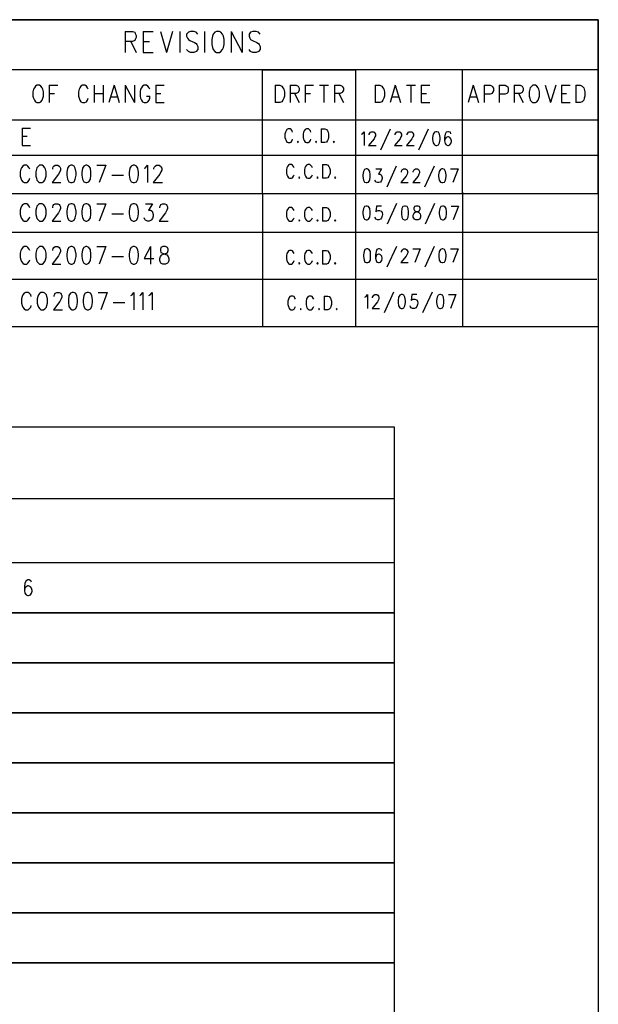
# Model space of a CAD drawing. Extents: x 11.9 to 28.1, y 10.8 to 21.2.
# Tile 53 of 53: x 26.1 to 28.1, y 17.8 to 21.2. Entities that reach past the tile are written whole.
import ezdxf

# ---------------------------------------------------------------- set-up
doc = ezdxf.new("R2010")
doc.units = 0
doc.header["$MEASUREMENT"] = 0
doc.layers.add('LAYNR1', color=2, linetype='Continuous')

msp = doc.modelspace()

# ---------------------------------------------------------------- linework, layer by layer
at = {"layer": 'LAYNR1', "color": 7}
for points in [[(11.892, 21.199), (28.093, 21.199)], [(28.093, 21.199), (25.093, 21.199)], [(28.093, 21.199), (28.093, 10.799)], [(28.093, 20.591), (28.093, 21.199)], [(26.437, 21.158), (26.437, 21.084)], [(26.437, 21.158), (26.462, 21.158), (26.47, 21.155), (26.472, 21.151), (26.475, 21.144), (26.475, 21.137), (26.472, 21.13), (26.47, 21.126), (26.462, 21.123), (26.437, 21.123)], [(26.5, 21.158), (26.5, 21.084)], [(26.5, 21.158), (26.535, 21.158)], [(26.56, 21.158), (26.582, 21.084)], [(26.603, 21.158), (26.582, 21.084)], [(26.628, 21.158), (26.628, 21.084)], [(26.691, 21.148), (26.685, 21.155), (26.677, 21.158), (26.666, 21.158), (26.658, 21.155), (26.652, 21.148), (26.652, 21.141)], [(26.715, 21.158), (26.715, 21.084)], [(26.756, 21.158), (26.751, 21.155), (26.745, 21.148), (26.742, 21.141)], [(26.781, 21.141), (26.778, 21.148), (26.772, 21.155), (26.767, 21.158), (26.756, 21.158)], [(26.808, 21.158), (26.808, 21.084)], [(26.808, 21.158), (26.846, 21.084)], [(26.846, 21.158), (26.846, 21.084)], [(26.909, 21.148), (26.903, 21.155), (26.895, 21.158), (26.884, 21.158), (26.876, 21.155), (26.871, 21.148), (26.871, 21.141)], [(26.456, 21.123), (26.475, 21.084)], [(26.5, 21.123), (26.522, 21.123)], [(26.652, 21.141), (26.655, 21.134), (26.658, 21.13), (26.663, 21.126), (26.68, 21.119), (26.685, 21.116), (26.688, 21.112)], [(26.742, 21.141), (26.74, 21.13), (26.74, 21.112)], [(26.783, 21.112), (26.783, 21.13), (26.781, 21.141)], [(26.871, 21.141), (26.873, 21.134), (26.876, 21.13), (26.882, 21.126), (26.898, 21.119), (26.903, 21.116), (26.906, 21.112)], [(26.5, 21.084), (26.535, 21.084)], [(26.666, 21.084), (26.658, 21.088), (26.652, 21.095)], [(26.677, 21.084), (26.666, 21.084)], [(26.688, 21.112), (26.691, 21.105), (26.691, 21.095), (26.685, 21.088), (26.677, 21.084)], [(26.74, 21.112), (26.742, 21.102), (26.745, 21.095), (26.751, 21.088), (26.756, 21.084)], [(26.756, 21.084), (26.767, 21.084)], [(26.767, 21.084), (26.772, 21.088), (26.778, 21.095), (26.781, 21.102), (26.783, 21.112)], [(26.884, 21.084), (26.876, 21.088), (26.871, 21.095)], [(26.895, 21.084), (26.884, 21.084)], [(26.906, 21.112), (26.909, 21.105), (26.909, 21.095), (26.903, 21.088), (26.895, 21.084)], [(28.093, 21.024), (25.093, 21.024)], [(26.917, 20.591), (26.917, 21.024)], [(26.917, 21.024), (27.243, 21.024)], [(27.243, 21.024), (27.243, 20.591)], [(27.618, 20.591), (27.618, 21.024)], [(28.093, 20.599), (28.093, 21.024)], [(26.116, 20.956), (26.114, 20.947), (26.114, 20.932)], [(26.128, 20.97), (26.123, 20.967), (26.119, 20.961), (26.116, 20.956)], [(26.148, 20.956), (26.146, 20.961), (26.141, 20.967), (26.137, 20.97), (26.128, 20.97)], [(26.151, 20.932), (26.151, 20.947), (26.148, 20.956)], [(26.171, 20.97), (26.171, 20.909)], [(26.171, 20.97), (26.201, 20.97)], [(26.276, 20.956), (26.273, 20.947), (26.273, 20.932)], [(26.307, 20.956), (26.305, 20.961), (26.301, 20.967), (26.296, 20.97), (26.287, 20.97), (26.282, 20.967), (26.278, 20.961), (26.276, 20.956)], [(26.328, 20.97), (26.328, 20.909)], [(26.36, 20.97), (26.36, 20.909)], [(26.398, 20.97), (26.38, 20.909)], [(26.398, 20.97), (26.416, 20.909)], [(26.437, 20.97), (26.437, 20.909)], [(26.437, 20.97), (26.469, 20.909)], [(26.469, 20.97), (26.469, 20.909)], [(26.491, 20.956), (26.489, 20.947), (26.489, 20.932)], [(26.523, 20.956), (26.521, 20.961), (26.516, 20.967), (26.512, 20.97), (26.503, 20.97), (26.498, 20.967), (26.494, 20.961), (26.491, 20.956)], [(26.544, 20.97), (26.544, 20.909)], [(26.544, 20.97), (26.573, 20.97)], [(26.962, 20.97), (26.962, 20.909)], [(26.962, 20.97), (26.978, 20.97), (26.985, 20.967), (26.989, 20.961), (26.992, 20.956)], [(26.992, 20.956), (26.994, 20.947), (26.994, 20.932)], [(27.014, 20.97), (27.014, 20.909)], [(27.014, 20.97), (27.035, 20.97), (27.042, 20.967), (27.044, 20.964), (27.046, 20.959), (27.046, 20.953), (27.044, 20.947), (27.042, 20.944), (27.035, 20.941), (27.014, 20.941)], [(27.067, 20.97), (27.067, 20.909)], [(27.067, 20.97), (27.096, 20.97)], [(27.117, 20.97), (27.148, 20.97)], [(27.132, 20.97), (27.132, 20.909)], [(27.169, 20.97), (27.169, 20.909)], [(27.169, 20.97), (27.189, 20.97), (27.196, 20.967), (27.198, 20.964), (27.201, 20.959), (27.201, 20.953), (27.198, 20.947), (27.196, 20.944), (27.189, 20.941), (27.169, 20.941)], [(27.312, 20.97), (27.312, 20.909)], [(27.312, 20.97), (27.328, 20.97), (27.335, 20.967), (27.339, 20.961), (27.342, 20.956)], [(27.342, 20.956), (27.344, 20.947), (27.344, 20.932)], [(27.382, 20.97), (27.364, 20.909)], [(27.382, 20.97), (27.401, 20.909)], [(27.421, 20.97), (27.453, 20.97)], [(27.437, 20.97), (27.437, 20.909)], [(27.473, 20.97), (27.473, 20.909)], [(27.473, 20.97), (27.503, 20.97)], [(27.655, 20.97), (27.637, 20.909)], [(27.655, 20.97), (27.673, 20.909)], [(27.694, 20.97), (27.694, 20.909)], [(27.694, 20.97), (27.714, 20.97), (27.721, 20.967), (27.723, 20.964), (27.726, 20.959), (27.726, 20.95), (27.723, 20.944), (27.721, 20.941), (27.714, 20.938), (27.694, 20.938)], [(27.746, 20.97), (27.746, 20.909)], [(27.746, 20.97), (27.767, 20.97), (27.773, 20.967), (27.776, 20.964), (27.778, 20.959), (27.778, 20.95), (27.776, 20.944), (27.773, 20.941), (27.767, 20.938), (27.746, 20.938)], [(27.798, 20.97), (27.798, 20.909)], [(27.798, 20.97), (27.819, 20.97), (27.826, 20.967), (27.828, 20.964), (27.83, 20.959), (27.83, 20.953), (27.828, 20.947), (27.826, 20.944), (27.819, 20.941), (27.798, 20.941)], [(27.853, 20.956), (27.851, 20.947), (27.851, 20.932)], [(27.864, 20.97), (27.86, 20.967), (27.855, 20.961), (27.853, 20.956)], [(27.885, 20.956), (27.882, 20.961), (27.878, 20.967), (27.873, 20.97), (27.864, 20.97)], [(27.887, 20.932), (27.887, 20.947), (27.885, 20.956)], [(27.907, 20.97), (27.926, 20.909)], [(27.944, 20.97), (27.926, 20.909)], [(27.964, 20.97), (27.964, 20.909)], [(27.964, 20.97), (27.994, 20.97)], [(28.014, 20.97), (28.014, 20.909)], [(28.014, 20.97), (28.03, 20.97), (28.037, 20.967), (28.042, 20.961), (28.044, 20.956)], [(28.044, 20.956), (28.046, 20.947), (28.046, 20.932)], [(26.114, 20.932), (26.116, 20.924), (26.119, 20.918), (26.123, 20.912), (26.128, 20.909)], [(26.137, 20.909), (26.141, 20.912), (26.146, 20.918), (26.148, 20.924), (26.151, 20.932)], [(26.171, 20.941), (26.189, 20.941)], [(26.273, 20.932), (26.276, 20.924), (26.278, 20.918), (26.282, 20.912), (26.287, 20.909)], [(26.296, 20.909), (26.301, 20.912), (26.305, 20.918), (26.307, 20.924)], [(26.328, 20.941), (26.36, 20.941)], [(26.387, 20.929), (26.41, 20.929)], [(26.489, 20.932), (26.491, 20.924), (26.494, 20.918), (26.498, 20.912), (26.503, 20.909)], [(26.512, 20.909), (26.516, 20.912), (26.521, 20.918), (26.523, 20.924), (26.523, 20.932)], [(26.512, 20.932), (26.523, 20.932)], [(26.544, 20.941), (26.562, 20.941)], [(26.994, 20.932), (26.992, 20.924), (26.989, 20.918), (26.985, 20.912), (26.978, 20.909)], [(27.03, 20.941), (27.046, 20.909)], [(27.067, 20.941), (27.085, 20.941)], [(27.185, 20.941), (27.201, 20.909)], [(27.344, 20.932), (27.342, 20.924), (27.339, 20.918), (27.335, 20.912), (27.328, 20.909)], [(27.371, 20.929), (27.394, 20.929)], [(27.473, 20.941), (27.492, 20.941)], [(27.644, 20.929), (27.667, 20.929)], [(27.814, 20.941), (27.83, 20.909)], [(27.851, 20.932), (27.853, 20.924), (27.855, 20.918), (27.86, 20.912), (27.864, 20.909)], [(27.873, 20.909), (27.878, 20.912), (27.882, 20.918), (27.885, 20.924), (27.887, 20.932)], [(27.964, 20.941), (27.982, 20.941)], [(28.046, 20.932), (28.044, 20.924), (28.042, 20.918), (28.037, 20.912), (28.03, 20.909)], [(26.128, 20.909), (26.137, 20.909)], [(26.287, 20.909), (26.296, 20.909)], [(26.503, 20.909), (26.512, 20.909)], [(26.544, 20.909), (26.573, 20.909)], [(26.978, 20.909), (26.962, 20.909)], [(27.328, 20.909), (27.312, 20.909)], [(27.473, 20.909), (27.503, 20.909)], [(27.864, 20.909), (27.873, 20.909)], [(27.964, 20.909), (27.994, 20.909)], [(28.03, 20.909), (28.014, 20.909)], [(25.093, 20.849), (28.093, 20.849)], [(28.093, 20.849), (28.093, 20.724)], [(26.076, 20.82), (26.076, 20.759)], [(26.076, 20.82), (26.105, 20.82)], [(27.023, 20.806), (27.021, 20.81), (27.018, 20.815), (27.014, 20.817), (27.007, 20.817), (27.003, 20.815), (27, 20.81), (26.998, 20.806)], [(27.087, 20.806), (27.085, 20.81), (27.081, 20.815), (27.078, 20.817), (27.071, 20.817), (27.067, 20.815), (27.063, 20.81), (27.061, 20.806)], [(27.123, 20.817), (27.123, 20.769)], [(27.123, 20.817), (27.136, 20.817), (27.141, 20.815), (27.145, 20.81), (27.147, 20.806)], [(27.364, 20.816), (27.331, 20.743)], [(27.497, 20.816), (27.464, 20.743)], [(26.076, 20.791), (26.094, 20.791)], [(26.998, 20.806), (26.996, 20.799), (26.996, 20.787)], [(26.996, 20.787), (26.998, 20.781), (27, 20.776), (27.003, 20.771), (27.007, 20.769)], [(27.014, 20.769), (27.018, 20.771), (27.021, 20.776), (27.023, 20.781)], [(27.041, 20.774), (27.04, 20.771), (27.041, 20.769)], [(27.041, 20.769), (27.043, 20.771), (27.041, 20.774)], [(27.061, 20.806), (27.06, 20.799), (27.06, 20.787)], [(27.06, 20.787), (27.061, 20.781), (27.063, 20.776), (27.067, 20.771), (27.071, 20.769)], [(27.078, 20.769), (27.081, 20.771), (27.085, 20.776), (27.087, 20.781)], [(27.105, 20.774), (27.103, 20.771), (27.105, 20.769)], [(27.105, 20.769), (27.107, 20.771), (27.105, 20.774)], [(27.149, 20.787), (27.147, 20.781), (27.145, 20.776), (27.141, 20.771), (27.136, 20.769)], [(27.147, 20.806), (27.149, 20.799), (27.149, 20.787)], [(27.167, 20.774), (27.165, 20.771), (27.167, 20.769)], [(27.167, 20.769), (27.169, 20.771), (27.167, 20.774)], [(27.264, 20.798), (27.268, 20.8), (27.273, 20.807), (27.273, 20.759)], [(27.291, 20.796), (27.291, 20.798), (27.293, 20.802), (27.295, 20.805), (27.299, 20.807), (27.306, 20.807), (27.309, 20.805), (27.311, 20.802), (27.313, 20.798), (27.313, 20.793), (27.311, 20.789), (27.308, 20.782), (27.289, 20.759)], [(27.382, 20.796), (27.382, 20.798), (27.384, 20.802), (27.386, 20.805), (27.389, 20.807), (27.397, 20.807), (27.4, 20.805), (27.402, 20.802), (27.404, 20.798), (27.404, 20.793), (27.402, 20.789), (27.399, 20.782), (27.38, 20.759)], [(27.424, 20.796), (27.424, 20.798), (27.426, 20.802), (27.428, 20.805), (27.431, 20.807), (27.439, 20.807), (27.442, 20.805), (27.444, 20.802), (27.446, 20.798), (27.446, 20.793), (27.444, 20.789), (27.44, 20.782), (27.422, 20.759)], [(27.524, 20.807), (27.519, 20.805), (27.515, 20.798), (27.513, 20.787), (27.513, 20.78), (27.515, 20.768), (27.519, 20.761), (27.524, 20.759)], [(27.528, 20.759), (27.533, 20.761), (27.537, 20.768), (27.539, 20.78), (27.539, 20.787), (27.537, 20.798), (27.533, 20.805), (27.528, 20.807), (27.524, 20.807)], [(27.577, 20.8), (27.575, 20.805), (27.569, 20.807), (27.566, 20.807), (27.56, 20.805), (27.557, 20.798), (27.555, 20.787), (27.555, 20.775), (27.557, 20.766), (27.56, 20.761), (27.566, 20.759)], [(27.568, 20.759), (27.573, 20.761), (27.577, 20.766), (27.579, 20.773), (27.579, 20.775), (27.577, 20.782), (27.573, 20.787), (27.568, 20.789), (27.566, 20.789), (27.56, 20.787), (27.557, 20.782), (27.555, 20.775)], [(26.076, 20.759), (26.105, 20.759)], [(27.007, 20.769), (27.014, 20.769)], [(27.071, 20.769), (27.078, 20.769)], [(27.136, 20.769), (27.123, 20.769)], [(27.289, 20.759), (27.315, 20.759)], [(27.38, 20.759), (27.406, 20.759)], [(27.422, 20.759), (27.448, 20.759)], [(27.524, 20.759), (27.528, 20.759)], [(27.566, 20.759), (27.568, 20.759)], [(28.093, 20.724), (25.093, 20.724)], [(26.071, 20.676), (26.069, 20.667), (26.069, 20.652)], [(26.103, 20.676), (26.101, 20.681), (26.096, 20.687), (26.092, 20.69), (26.083, 20.69), (26.078, 20.687), (26.074, 20.681), (26.071, 20.676)], [(26.126, 20.676), (26.124, 20.667), (26.124, 20.652)], [(26.137, 20.69), (26.133, 20.687), (26.128, 20.681), (26.126, 20.676)], [(26.158, 20.676), (26.156, 20.681), (26.151, 20.687), (26.146, 20.69), (26.137, 20.69)], [(26.16, 20.652), (26.16, 20.667), (26.158, 20.676)], [(26.183, 20.676), (26.183, 20.679), (26.185, 20.684), (26.187, 20.687), (26.192, 20.69), (26.201, 20.69), (26.206, 20.687), (26.208, 20.684), (26.21, 20.679), (26.21, 20.673), (26.208, 20.667), (26.203, 20.658), (26.181, 20.629)], [(26.246, 20.69), (26.24, 20.687), (26.235, 20.679), (26.233, 20.664), (26.233, 20.655), (26.235, 20.641), (26.24, 20.632), (26.246, 20.629)], [(26.251, 20.629), (26.258, 20.632), (26.262, 20.641), (26.265, 20.655), (26.265, 20.664), (26.262, 20.679), (26.258, 20.687), (26.251, 20.69), (26.246, 20.69)], [(26.299, 20.69), (26.292, 20.687), (26.287, 20.679), (26.285, 20.664), (26.285, 20.655), (26.287, 20.641), (26.292, 20.632), (26.299, 20.629)], [(26.303, 20.629), (26.31, 20.632), (26.315, 20.641), (26.317, 20.655), (26.317, 20.664), (26.315, 20.679), (26.31, 20.687), (26.303, 20.69), (26.299, 20.69)], [(26.337, 20.69), (26.369, 20.69)], [(26.369, 20.69), (26.346, 20.629)], [(26.465, 20.69), (26.458, 20.687), (26.453, 20.679), (26.451, 20.664), (26.451, 20.655), (26.453, 20.641), (26.458, 20.632), (26.465, 20.629)], [(26.469, 20.629), (26.476, 20.632), (26.481, 20.641), (26.483, 20.655), (26.483, 20.664), (26.481, 20.679), (26.476, 20.687), (26.469, 20.69), (26.465, 20.69)], [(26.503, 20.679), (26.508, 20.681), (26.515, 20.69), (26.515, 20.629)], [(26.537, 20.676), (26.537, 20.679), (26.54, 20.684), (26.542, 20.687), (26.546, 20.69), (26.556, 20.69), (26.56, 20.687), (26.562, 20.684), (26.565, 20.679), (26.565, 20.673), (26.562, 20.667), (26.558, 20.658), (26.535, 20.629)], [(27.003, 20.681), (27.001, 20.674), (27.001, 20.662)], [(27.028, 20.681), (27.026, 20.685), (27.023, 20.69), (27.019, 20.692), (27.012, 20.692), (27.008, 20.69), (27.005, 20.685), (27.003, 20.681)], [(27.066, 20.681), (27.065, 20.674), (27.065, 20.662)], [(27.092, 20.681), (27.09, 20.685), (27.086, 20.69), (27.083, 20.692), (27.076, 20.692), (27.072, 20.69), (27.068, 20.685), (27.066, 20.681)], [(27.128, 20.692), (27.128, 20.644)], [(27.128, 20.692), (27.141, 20.692), (27.146, 20.69), (27.15, 20.685), (27.152, 20.681)], [(27.152, 20.681), (27.154, 20.674), (27.154, 20.662)], [(27.28, 20.677), (27.274, 20.675), (27.271, 20.668), (27.269, 20.656), (27.269, 20.65), (27.271, 20.638), (27.274, 20.631), (27.28, 20.629)], [(27.284, 20.629), (27.289, 20.631), (27.293, 20.638), (27.294, 20.65), (27.294, 20.656), (27.293, 20.668), (27.289, 20.675), (27.284, 20.677), (27.28, 20.677)], [(27.314, 20.677), (27.334, 20.677), (27.324, 20.659), (27.329, 20.659), (27.333, 20.656), (27.334, 20.654), (27.336, 20.647)], [(27.385, 20.686), (27.353, 20.613)], [(27.404, 20.666), (27.404, 20.668), (27.405, 20.672), (27.407, 20.675), (27.411, 20.677), (27.418, 20.677), (27.422, 20.675), (27.424, 20.672), (27.425, 20.668), (27.425, 20.663), (27.424, 20.659), (27.42, 20.652), (27.402, 20.629)], [(27.445, 20.666), (27.445, 20.668), (27.447, 20.672), (27.449, 20.675), (27.453, 20.677), (27.46, 20.677), (27.464, 20.675), (27.465, 20.672), (27.467, 20.668), (27.467, 20.663), (27.465, 20.659), (27.462, 20.652), (27.444, 20.629)], [(27.518, 20.686), (27.485, 20.613)], [(27.545, 20.677), (27.54, 20.675), (27.536, 20.668), (27.534, 20.656), (27.534, 20.65), (27.536, 20.638), (27.54, 20.631), (27.545, 20.629)], [(27.549, 20.629), (27.554, 20.631), (27.558, 20.638), (27.56, 20.65), (27.56, 20.656), (27.558, 20.668), (27.554, 20.675), (27.549, 20.677), (27.545, 20.677)], [(27.576, 20.677), (27.602, 20.677)], [(27.602, 20.677), (27.584, 20.629)], [(26.069, 20.652), (26.071, 20.644), (26.074, 20.638), (26.078, 20.632), (26.083, 20.629)], [(26.092, 20.629), (26.096, 20.632), (26.101, 20.638), (26.103, 20.644)], [(26.124, 20.652), (26.126, 20.644), (26.128, 20.638), (26.133, 20.632), (26.137, 20.629)], [(26.146, 20.629), (26.151, 20.632), (26.156, 20.638), (26.158, 20.644), (26.16, 20.652)], [(26.39, 20.655), (26.431, 20.655)], [(27.001, 20.662), (27.003, 20.656), (27.005, 20.651), (27.008, 20.646), (27.012, 20.644)], [(27.012, 20.644), (27.019, 20.644)], [(27.019, 20.644), (27.023, 20.646), (27.026, 20.651), (27.028, 20.656)], [(27.046, 20.649), (27.045, 20.646), (27.046, 20.644)], [(27.046, 20.644), (27.048, 20.646), (27.046, 20.649)], [(27.065, 20.662), (27.066, 20.656), (27.068, 20.651), (27.072, 20.646), (27.076, 20.644)], [(27.076, 20.644), (27.083, 20.644)], [(27.083, 20.644), (27.086, 20.646), (27.09, 20.651), (27.092, 20.656)], [(27.11, 20.649), (27.108, 20.646), (27.11, 20.644)], [(27.11, 20.644), (27.112, 20.646), (27.11, 20.649)], [(27.141, 20.644), (27.128, 20.644)], [(27.154, 20.662), (27.152, 20.656), (27.15, 20.651), (27.146, 20.646), (27.141, 20.644)], [(27.172, 20.649), (27.17, 20.646), (27.172, 20.644)], [(27.172, 20.644), (27.174, 20.646), (27.172, 20.649)], [(27.32, 20.629), (27.314, 20.631), (27.313, 20.634), (27.311, 20.638)], [(27.336, 20.647), (27.336, 20.643), (27.334, 20.636), (27.331, 20.631), (27.325, 20.629)], [(26.083, 20.629), (26.092, 20.629)], [(26.137, 20.629), (26.146, 20.629)], [(26.181, 20.629), (26.212, 20.629)], [(26.246, 20.629), (26.251, 20.629)], [(26.299, 20.629), (26.303, 20.629)], [(26.465, 20.629), (26.469, 20.629)], [(26.535, 20.629), (26.567, 20.629)], [(27.28, 20.629), (27.284, 20.629)], [(27.325, 20.629), (27.32, 20.629)], [(27.402, 20.629), (27.427, 20.629)], [(27.444, 20.629), (27.469, 20.629)], [(27.545, 20.629), (27.549, 20.629)], [(25.093, 20.591), (28.093, 20.591)], [(25.362, 20.591), (26.917, 20.591)], [(26.917, 20.591), (26.917, 20.126)], [(27.243, 20.591), (27.618, 20.591)], [(27.243, 20.591), (27.243, 20.126)], [(27.618, 20.596), (27.618, 20.126)], [(26.071, 20.541), (26.069, 20.532), (26.069, 20.517)], [(26.103, 20.541), (26.101, 20.546), (26.096, 20.552), (26.092, 20.555), (26.083, 20.555), (26.078, 20.552), (26.074, 20.546), (26.071, 20.541)], [(26.126, 20.541), (26.124, 20.532), (26.124, 20.517)], [(26.137, 20.555), (26.133, 20.552), (26.128, 20.546), (26.126, 20.541)], [(26.158, 20.541), (26.156, 20.546), (26.151, 20.552), (26.146, 20.555), (26.137, 20.555)], [(26.16, 20.517), (26.16, 20.532), (26.158, 20.541)], [(26.183, 20.541), (26.183, 20.544), (26.185, 20.549), (26.187, 20.552), (26.192, 20.555), (26.201, 20.555), (26.206, 20.552), (26.208, 20.549), (26.21, 20.544), (26.21, 20.538), (26.208, 20.532), (26.203, 20.523), (26.181, 20.494)], [(26.246, 20.555), (26.24, 20.552), (26.235, 20.544), (26.233, 20.529), (26.233, 20.52), (26.235, 20.506), (26.24, 20.497), (26.246, 20.494)], [(26.251, 20.494), (26.258, 20.497), (26.262, 20.506), (26.265, 20.52), (26.265, 20.529), (26.262, 20.544), (26.258, 20.552), (26.251, 20.555), (26.246, 20.555)], [(26.299, 20.555), (26.292, 20.552), (26.287, 20.544), (26.285, 20.529), (26.285, 20.52), (26.287, 20.506), (26.292, 20.497), (26.299, 20.494)], [(26.303, 20.494), (26.31, 20.497), (26.315, 20.506), (26.317, 20.52), (26.317, 20.529), (26.315, 20.544), (26.31, 20.552), (26.303, 20.555), (26.299, 20.555)], [(26.337, 20.555), (26.369, 20.555)], [(26.369, 20.555), (26.346, 20.494)], [(26.465, 20.555), (26.458, 20.552), (26.453, 20.544), (26.451, 20.529), (26.451, 20.52), (26.453, 20.506), (26.458, 20.497), (26.465, 20.494)], [(26.469, 20.494), (26.476, 20.497), (26.481, 20.506), (26.483, 20.52), (26.483, 20.529), (26.481, 20.544), (26.476, 20.552), (26.469, 20.555), (26.465, 20.555)], [(26.508, 20.555), (26.533, 20.555), (26.519, 20.532), (26.526, 20.532), (26.531, 20.529), (26.533, 20.526), (26.535, 20.517)], [(26.558, 20.541), (26.558, 20.544), (26.56, 20.549), (26.562, 20.552), (26.567, 20.555), (26.576, 20.555), (26.581, 20.552), (26.583, 20.549), (26.585, 20.544), (26.585, 20.538), (26.583, 20.532), (26.578, 20.523), (26.556, 20.494)], [(27.028, 20.531), (27.026, 20.535), (27.023, 20.54), (27.019, 20.542), (27.012, 20.542), (27.008, 20.54), (27.005, 20.535), (27.003, 20.531)], [(27.092, 20.531), (27.09, 20.535), (27.086, 20.54), (27.083, 20.542), (27.076, 20.542), (27.072, 20.54), (27.068, 20.535), (27.066, 20.531)], [(27.128, 20.542), (27.128, 20.494)], [(27.128, 20.542), (27.141, 20.542), (27.146, 20.54), (27.15, 20.535), (27.152, 20.531)], [(27.28, 20.547), (27.274, 20.545), (27.271, 20.538), (27.269, 20.527), (27.269, 20.52), (27.271, 20.508), (27.274, 20.501), (27.28, 20.499)], [(27.284, 20.499), (27.289, 20.501), (27.293, 20.508), (27.294, 20.52), (27.294, 20.527), (27.293, 20.538), (27.289, 20.545), (27.284, 20.547), (27.28, 20.547)], [(27.334, 20.547), (27.316, 20.547), (27.314, 20.527), (27.316, 20.529), (27.322, 20.531), (27.327, 20.531), (27.333, 20.529), (27.336, 20.524), (27.338, 20.517)], [(27.387, 20.556), (27.354, 20.483)], [(27.414, 20.547), (27.409, 20.545), (27.405, 20.538), (27.404, 20.527), (27.404, 20.52), (27.405, 20.508), (27.409, 20.501), (27.414, 20.499)], [(27.418, 20.499), (27.424, 20.501), (27.427, 20.508), (27.429, 20.52), (27.429, 20.527), (27.427, 20.538), (27.424, 20.545), (27.418, 20.547), (27.414, 20.547)], [(27.454, 20.499), (27.449, 20.501), (27.447, 20.504), (27.445, 20.508), (27.445, 20.515), (27.447, 20.52), (27.451, 20.524), (27.456, 20.527), (27.464, 20.529), (27.467, 20.531), (27.469, 20.536)], [(27.454, 20.547), (27.449, 20.545), (27.447, 20.54), (27.447, 20.536)], [(27.447, 20.536), (27.449, 20.531), (27.453, 20.529), (27.46, 20.527), (27.465, 20.524), (27.469, 20.52), (27.471, 20.515), (27.471, 20.508), (27.469, 20.504), (27.467, 20.501), (27.462, 20.499)], [(27.469, 20.536), (27.469, 20.54), (27.467, 20.545), (27.462, 20.547), (27.454, 20.547)], [(27.52, 20.556), (27.487, 20.483)], [(27.547, 20.547), (27.542, 20.545), (27.538, 20.538), (27.536, 20.527), (27.536, 20.52), (27.538, 20.508), (27.542, 20.501), (27.547, 20.499)], [(27.551, 20.499), (27.556, 20.501), (27.56, 20.508), (27.562, 20.52), (27.562, 20.527), (27.56, 20.538), (27.556, 20.545), (27.551, 20.547), (27.547, 20.547)], [(27.578, 20.547), (27.604, 20.547)], [(27.604, 20.547), (27.585, 20.499)], [(26.069, 20.517), (26.071, 20.509), (26.074, 20.503), (26.078, 20.497), (26.083, 20.494)], [(26.092, 20.494), (26.096, 20.497), (26.101, 20.503), (26.103, 20.509)], [(26.124, 20.517), (26.126, 20.509), (26.128, 20.503), (26.133, 20.497), (26.137, 20.494)], [(26.146, 20.494), (26.151, 20.497), (26.156, 20.503), (26.158, 20.509), (26.16, 20.517)], [(26.39, 20.52), (26.431, 20.52)], [(26.515, 20.494), (26.508, 20.497), (26.506, 20.5), (26.503, 20.506)], [(26.535, 20.517), (26.535, 20.512), (26.533, 20.503), (26.528, 20.497), (26.521, 20.494)], [(27.003, 20.531), (27.001, 20.524), (27.001, 20.512)], [(27.001, 20.512), (27.003, 20.506), (27.005, 20.501), (27.008, 20.496), (27.012, 20.494)], [(27.019, 20.494), (27.023, 20.496), (27.026, 20.501), (27.028, 20.506)], [(27.046, 20.499), (27.045, 20.496), (27.046, 20.494)], [(27.046, 20.494), (27.048, 20.496), (27.046, 20.499)], [(27.066, 20.531), (27.065, 20.524), (27.065, 20.512)], [(27.065, 20.512), (27.066, 20.506), (27.068, 20.501), (27.072, 20.496), (27.076, 20.494)], [(27.083, 20.494), (27.086, 20.496), (27.09, 20.501), (27.092, 20.506)], [(27.11, 20.499), (27.108, 20.496), (27.11, 20.494)], [(27.11, 20.494), (27.112, 20.496), (27.11, 20.499)], [(27.154, 20.512), (27.152, 20.506), (27.15, 20.501), (27.146, 20.496), (27.141, 20.494)], [(27.152, 20.531), (27.154, 20.524), (27.154, 20.512)], [(27.172, 20.499), (27.17, 20.496), (27.172, 20.494)], [(27.172, 20.494), (27.174, 20.496), (27.172, 20.499)], [(27.28, 20.499), (27.284, 20.499)], [(27.32, 20.499), (27.314, 20.501), (27.313, 20.504), (27.311, 20.508)], [(27.325, 20.499), (27.32, 20.499)], [(27.338, 20.517), (27.336, 20.513), (27.334, 20.506), (27.331, 20.501), (27.325, 20.499)], [(27.414, 20.499), (27.418, 20.499)], [(27.462, 20.499), (27.454, 20.499)], [(27.547, 20.499), (27.551, 20.499)], [(26.083, 20.494), (26.092, 20.494)], [(26.137, 20.494), (26.146, 20.494)], [(26.181, 20.494), (26.212, 20.494)], [(26.246, 20.494), (26.251, 20.494)], [(26.299, 20.494), (26.303, 20.494)], [(26.465, 20.494), (26.469, 20.494)], [(26.521, 20.494), (26.515, 20.494)], [(26.556, 20.494), (26.587, 20.494)], [(27.012, 20.494), (27.019, 20.494)], [(27.076, 20.494), (27.083, 20.494)], [(27.141, 20.494), (27.128, 20.494)], [(25.093, 20.456), (28.093, 20.456)], [(26.103, 20.391), (26.101, 20.396), (26.096, 20.402), (26.092, 20.405), (26.083, 20.405), (26.078, 20.402), (26.074, 20.396), (26.071, 20.391)], [(26.137, 20.405), (26.133, 20.402), (26.128, 20.396), (26.126, 20.391)], [(26.158, 20.391), (26.156, 20.396), (26.151, 20.402), (26.146, 20.405), (26.137, 20.405)], [(26.183, 20.391), (26.183, 20.394), (26.185, 20.399), (26.187, 20.402), (26.192, 20.405), (26.201, 20.405), (26.206, 20.402), (26.208, 20.399), (26.21, 20.394), (26.21, 20.388), (26.208, 20.382), (26.203, 20.373), (26.181, 20.344)], [(26.246, 20.405), (26.24, 20.402), (26.235, 20.394), (26.233, 20.379), (26.233, 20.37), (26.235, 20.356), (26.24, 20.347), (26.246, 20.344)], [(26.251, 20.344), (26.258, 20.347), (26.262, 20.356), (26.265, 20.37), (26.265, 20.379), (26.262, 20.394), (26.258, 20.402), (26.251, 20.405), (26.246, 20.405)], [(26.299, 20.405), (26.292, 20.402), (26.287, 20.394), (26.285, 20.379), (26.285, 20.37), (26.287, 20.356), (26.292, 20.347), (26.299, 20.344)], [(26.303, 20.344), (26.31, 20.347), (26.315, 20.356), (26.317, 20.37), (26.317, 20.379), (26.315, 20.394), (26.31, 20.402), (26.303, 20.405), (26.299, 20.405)], [(26.337, 20.405), (26.369, 20.405)], [(26.369, 20.405), (26.346, 20.344)], [(26.465, 20.405), (26.458, 20.402), (26.453, 20.394), (26.451, 20.379), (26.451, 20.37), (26.453, 20.356), (26.458, 20.347), (26.465, 20.344)], [(26.469, 20.344), (26.476, 20.347), (26.481, 20.356), (26.483, 20.37), (26.483, 20.379), (26.481, 20.394), (26.476, 20.402), (26.469, 20.405), (26.465, 20.405)], [(26.526, 20.405), (26.503, 20.364), (26.537, 20.364)], [(26.526, 20.405), (26.526, 20.344)], [(26.569, 20.405), (26.562, 20.402), (26.56, 20.396), (26.56, 20.391)], [(26.587, 20.391), (26.587, 20.396), (26.585, 20.402), (26.578, 20.405), (26.569, 20.405)], [(27.282, 20.397), (27.276, 20.395), (27.273, 20.388), (27.271, 20.376), (27.271, 20.37), (27.273, 20.358), (27.276, 20.351), (27.282, 20.349)], [(27.286, 20.349), (27.291, 20.351), (27.295, 20.358), (27.296, 20.37), (27.296, 20.376), (27.295, 20.388), (27.291, 20.395), (27.286, 20.397), (27.282, 20.397)], [(27.335, 20.39), (27.333, 20.395), (27.327, 20.397), (27.324, 20.397), (27.318, 20.395), (27.315, 20.388), (27.313, 20.376), (27.313, 20.365), (27.315, 20.356), (27.318, 20.351), (27.324, 20.349)], [(27.386, 20.406), (27.353, 20.333)], [(27.404, 20.386), (27.404, 20.388), (27.406, 20.392), (27.407, 20.395), (27.411, 20.397), (27.418, 20.397), (27.422, 20.395), (27.424, 20.392), (27.426, 20.388), (27.426, 20.383), (27.424, 20.379), (27.42, 20.372), (27.402, 20.349)], [(27.444, 20.397), (27.469, 20.397)], [(27.469, 20.397), (27.451, 20.349)], [(27.518, 20.406), (27.486, 20.333)], [(27.546, 20.397), (27.54, 20.395), (27.536, 20.388), (27.535, 20.376), (27.535, 20.37), (27.536, 20.358), (27.54, 20.351), (27.546, 20.349)], [(27.549, 20.349), (27.555, 20.351), (27.558, 20.358), (27.56, 20.37), (27.56, 20.376), (27.558, 20.388), (27.555, 20.395), (27.549, 20.397), (27.546, 20.397)], [(27.576, 20.397), (27.602, 20.397)], [(27.602, 20.397), (27.584, 20.349)], [(26.071, 20.391), (26.069, 20.382), (26.069, 20.367)], [(26.069, 20.367), (26.071, 20.359), (26.074, 20.353), (26.078, 20.347), (26.083, 20.344)], [(26.126, 20.391), (26.124, 20.382), (26.124, 20.367)], [(26.124, 20.367), (26.126, 20.359), (26.128, 20.353), (26.133, 20.347), (26.137, 20.344)], [(26.146, 20.344), (26.151, 20.347), (26.156, 20.353), (26.158, 20.359), (26.16, 20.367)], [(26.16, 20.367), (26.16, 20.382), (26.158, 20.391)], [(26.39, 20.37), (26.431, 20.37)], [(26.569, 20.344), (26.562, 20.347), (26.56, 20.35), (26.558, 20.356), (26.558, 20.364), (26.56, 20.37), (26.565, 20.376), (26.571, 20.379), (26.581, 20.382), (26.585, 20.385), (26.587, 20.391)], [(26.56, 20.391), (26.562, 20.385), (26.567, 20.382), (26.576, 20.379), (26.583, 20.376), (26.587, 20.37), (26.59, 20.364), (26.59, 20.356), (26.587, 20.35), (26.585, 20.347), (26.578, 20.344)], [(27.003, 20.381), (27.001, 20.374), (27.001, 20.362)], [(27.001, 20.362), (27.003, 20.356), (27.005, 20.351), (27.008, 20.346), (27.012, 20.344)], [(27.028, 20.381), (27.026, 20.385), (27.023, 20.39), (27.019, 20.392), (27.012, 20.392), (27.008, 20.39), (27.005, 20.385), (27.003, 20.381)], [(27.066, 20.381), (27.065, 20.374), (27.065, 20.362)], [(27.065, 20.362), (27.066, 20.356), (27.068, 20.351), (27.072, 20.346), (27.076, 20.344)], [(27.092, 20.381), (27.09, 20.385), (27.086, 20.39), (27.083, 20.392), (27.076, 20.392), (27.072, 20.39), (27.068, 20.385), (27.066, 20.381)], [(27.128, 20.392), (27.128, 20.344)], [(27.128, 20.392), (27.141, 20.392), (27.146, 20.39), (27.15, 20.385), (27.152, 20.381)], [(27.154, 20.362), (27.152, 20.356), (27.15, 20.351), (27.146, 20.346), (27.141, 20.344)], [(27.152, 20.381), (27.154, 20.374), (27.154, 20.362)], [(27.326, 20.349), (27.331, 20.351), (27.335, 20.356), (27.336, 20.363), (27.336, 20.365), (27.335, 20.372), (27.331, 20.376), (27.326, 20.379), (27.324, 20.379), (27.318, 20.376), (27.315, 20.372), (27.313, 20.365)], [(26.083, 20.344), (26.092, 20.344)], [(26.092, 20.344), (26.096, 20.347), (26.101, 20.353), (26.103, 20.359)], [(26.137, 20.344), (26.146, 20.344)], [(26.181, 20.344), (26.212, 20.344)], [(26.246, 20.344), (26.251, 20.344)], [(26.299, 20.344), (26.303, 20.344)], [(26.465, 20.344), (26.469, 20.344)], [(26.578, 20.344), (26.569, 20.344)], [(27.012, 20.344), (27.019, 20.344)], [(27.019, 20.344), (27.023, 20.346), (27.026, 20.351), (27.028, 20.356)], [(27.046, 20.349), (27.045, 20.346), (27.046, 20.344)], [(27.046, 20.344), (27.048, 20.346), (27.046, 20.349)], [(27.076, 20.344), (27.083, 20.344)], [(27.083, 20.344), (27.086, 20.346), (27.09, 20.351), (27.092, 20.356)], [(27.11, 20.349), (27.108, 20.346), (27.11, 20.344)], [(27.11, 20.344), (27.112, 20.346), (27.11, 20.349)], [(27.141, 20.344), (27.128, 20.344)], [(27.172, 20.349), (27.17, 20.346), (27.172, 20.344)], [(27.172, 20.344), (27.174, 20.346), (27.172, 20.349)], [(27.282, 20.349), (27.286, 20.349)], [(27.324, 20.349), (27.326, 20.349)], [(27.402, 20.349), (27.427, 20.349)], [(27.546, 20.349), (27.549, 20.349)], [(25.093, 20.291), (28.088, 20.291)], [(26.076, 20.231), (26.074, 20.222), (26.074, 20.207)], [(26.108, 20.231), (26.106, 20.236), (26.101, 20.242), (26.097, 20.245), (26.088, 20.245), (26.083, 20.242), (26.079, 20.236), (26.076, 20.231)], [(26.131, 20.231), (26.129, 20.222), (26.129, 20.207)], [(26.142, 20.245), (26.138, 20.242), (26.133, 20.236), (26.131, 20.231)], [(26.163, 20.231), (26.161, 20.236), (26.156, 20.242), (26.151, 20.245), (26.142, 20.245)], [(26.165, 20.207), (26.165, 20.222), (26.163, 20.231)], [(26.188, 20.231), (26.188, 20.234), (26.19, 20.239), (26.192, 20.242), (26.197, 20.245), (26.206, 20.245), (26.211, 20.242), (26.213, 20.239), (26.215, 20.234), (26.215, 20.228), (26.213, 20.222), (26.208, 20.213), (26.186, 20.184)], [(26.251, 20.245), (26.245, 20.242), (26.24, 20.234), (26.238, 20.219), (26.238, 20.21), (26.24, 20.196), (26.245, 20.187), (26.251, 20.184)], [(26.256, 20.184), (26.263, 20.187), (26.267, 20.196), (26.27, 20.21), (26.27, 20.219), (26.267, 20.234), (26.263, 20.242), (26.256, 20.245), (26.251, 20.245)], [(26.304, 20.245), (26.297, 20.242), (26.292, 20.234), (26.29, 20.219), (26.29, 20.21), (26.292, 20.196), (26.297, 20.187), (26.304, 20.184)], [(26.308, 20.184), (26.315, 20.187), (26.32, 20.196), (26.322, 20.21), (26.322, 20.219), (26.32, 20.234), (26.315, 20.242), (26.308, 20.245), (26.304, 20.245)], [(26.342, 20.245), (26.374, 20.245)], [(26.374, 20.245), (26.351, 20.184)], [(26.456, 20.234), (26.461, 20.236), (26.467, 20.245), (26.467, 20.184)], [(26.488, 20.234), (26.492, 20.236), (26.499, 20.245), (26.499, 20.184)], [(26.52, 20.234), (26.524, 20.236), (26.531, 20.245), (26.531, 20.184)], [(27.033, 20.221), (27.031, 20.225), (27.028, 20.23), (27.024, 20.232), (27.017, 20.232), (27.013, 20.23), (27.01, 20.225), (27.008, 20.221)], [(27.097, 20.221), (27.095, 20.225), (27.091, 20.23), (27.088, 20.232), (27.081, 20.232), (27.077, 20.23), (27.073, 20.225), (27.071, 20.221)], [(27.133, 20.232), (27.133, 20.184)], [(27.133, 20.232), (27.146, 20.232), (27.151, 20.23), (27.155, 20.225), (27.157, 20.221)], [(27.276, 20.228), (27.28, 20.23), (27.285, 20.237), (27.285, 20.189)], [(27.303, 20.226), (27.303, 20.228), (27.305, 20.232), (27.307, 20.235), (27.311, 20.237), (27.318, 20.237), (27.321, 20.235), (27.323, 20.232), (27.325, 20.228), (27.325, 20.223), (27.323, 20.219), (27.32, 20.212), (27.301, 20.189)], [(27.376, 20.246), (27.343, 20.173)], [(27.403, 20.237), (27.398, 20.235), (27.394, 20.228), (27.392, 20.216), (27.392, 20.21), (27.394, 20.198), (27.398, 20.191), (27.403, 20.189)], [(27.407, 20.189), (27.412, 20.191), (27.416, 20.198), (27.418, 20.21), (27.418, 20.216), (27.416, 20.228), (27.412, 20.235), (27.407, 20.237), (27.403, 20.237)], [(27.458, 20.237), (27.44, 20.237), (27.438, 20.216), (27.44, 20.219), (27.445, 20.221), (27.451, 20.221), (27.456, 20.219), (27.46, 20.214), (27.461, 20.207)], [(27.511, 20.246), (27.478, 20.173)], [(27.538, 20.237), (27.532, 20.235), (27.529, 20.228), (27.527, 20.216), (27.527, 20.21), (27.529, 20.198), (27.532, 20.191), (27.538, 20.189)], [(27.541, 20.189), (27.547, 20.191), (27.551, 20.198), (27.552, 20.21), (27.552, 20.216), (27.551, 20.228), (27.547, 20.235), (27.541, 20.237), (27.538, 20.237)], [(27.569, 20.237), (27.594, 20.237)], [(27.594, 20.237), (27.576, 20.189)], [(26.074, 20.207), (26.076, 20.199), (26.079, 20.193), (26.083, 20.187), (26.088, 20.184)], [(26.097, 20.184), (26.101, 20.187), (26.106, 20.193), (26.108, 20.199)], [(26.129, 20.207), (26.131, 20.199), (26.133, 20.193), (26.138, 20.187), (26.142, 20.184)], [(26.151, 20.184), (26.156, 20.187), (26.161, 20.193), (26.163, 20.199), (26.165, 20.207)], [(26.395, 20.21), (26.436, 20.21)], [(27.008, 20.221), (27.006, 20.214), (27.006, 20.202)], [(27.006, 20.202), (27.008, 20.196), (27.01, 20.191), (27.013, 20.186), (27.017, 20.184)], [(27.024, 20.184), (27.028, 20.186), (27.031, 20.191), (27.033, 20.196)], [(27.051, 20.189), (27.05, 20.186), (27.051, 20.184)], [(27.051, 20.184), (27.053, 20.186), (27.051, 20.189)], [(27.071, 20.221), (27.07, 20.214), (27.07, 20.202)], [(27.07, 20.202), (27.071, 20.196), (27.073, 20.191), (27.077, 20.186), (27.081, 20.184)], [(27.088, 20.184), (27.091, 20.186), (27.095, 20.191), (27.097, 20.196)], [(27.115, 20.189), (27.113, 20.186), (27.115, 20.184)], [(27.115, 20.184), (27.117, 20.186), (27.115, 20.189)], [(27.159, 20.202), (27.157, 20.196), (27.155, 20.191), (27.151, 20.186), (27.146, 20.184)], [(27.157, 20.221), (27.159, 20.214), (27.159, 20.202)], [(27.177, 20.189), (27.175, 20.186), (27.177, 20.184)], [(27.177, 20.184), (27.179, 20.186), (27.177, 20.189)], [(27.301, 20.189), (27.327, 20.189)], [(27.403, 20.189), (27.407, 20.189)], [(27.443, 20.189), (27.438, 20.191), (27.436, 20.194), (27.434, 20.198)], [(27.449, 20.189), (27.443, 20.189)], [(27.461, 20.207), (27.46, 20.203), (27.458, 20.196), (27.454, 20.191), (27.449, 20.189)], [(27.538, 20.189), (27.541, 20.189)], [(26.088, 20.184), (26.097, 20.184)], [(26.142, 20.184), (26.151, 20.184)], [(26.186, 20.184), (26.217, 20.184)], [(26.251, 20.184), (26.256, 20.184)], [(26.304, 20.184), (26.308, 20.184)], [(27.017, 20.184), (27.024, 20.184)], [(27.081, 20.184), (27.088, 20.184)], [(27.146, 20.184), (27.133, 20.184)], [(25.093, 20.126), (28.093, 20.126)], [(24.469, 19.774), (27.378, 19.774)], [(27.378, 19.774), (27.378, 19.124)], [(24.469, 19.524), (27.378, 19.524)], [(27.378, 19.524), (27.378, 19.299)], [(27.378, 19.299), (24.469, 19.299)], [(26.109, 19.231), (26.107, 19.236), (26.101, 19.239), (26.096, 19.239), (26.09, 19.236), (26.086, 19.228), (26.084, 19.215), (26.084, 19.202), (26.086, 19.192), (26.09, 19.187), (26.096, 19.184)], [(26.098, 19.184), (26.105, 19.187), (26.109, 19.192), (26.111, 19.2), (26.111, 19.202), (26.109, 19.21), (26.105, 19.215), (26.098, 19.218), (26.096, 19.218), (26.09, 19.215), (26.086, 19.21), (26.084, 19.202)], [(26.096, 19.184), (26.098, 19.184)], [(27.378, 19.124), (24.469, 19.124)], [(24.469, 19.124), (27.378, 19.124)], [(27.378, 19.124), (27.378, 18.949)], [(27.378, 18.949), (24.469, 18.949)], [(24.469, 18.949), (27.378, 18.949)], [(27.378, 18.949), (27.378, 18.774)], [(24.469, 18.774), (27.378, 18.774)], [(27.378, 18.774), (24.469, 18.774)], [(27.378, 18.774), (27.378, 18.599)], [(27.378, 18.599), (24.469, 18.599)], [(24.469, 18.599), (27.378, 18.599)], [(27.378, 18.599), (27.378, 18.424)], [(27.378, 18.424), (24.469, 18.424)], [(24.469, 18.424), (27.378, 18.424)], [(27.378, 18.424), (27.378, 18.249)], [(24.469, 18.249), (27.378, 18.249)], [(27.378, 18.249), (24.469, 18.249)], [(27.378, 18.249), (27.378, 18.074)], [(27.378, 18.074), (24.469, 18.074)], [(24.469, 18.074), (27.378, 18.074)], [(27.378, 18.074), (27.378, 17.899)], [(27.378, 17.899), (24.469, 17.899)], [(24.469, 17.899), (27.378, 17.899)], [(27.378, 17.899), (27.378, 17.724)]]:
    msp.add_lwpolyline(points, dxfattribs=at)

doc.saveas('drawing.dxf')
